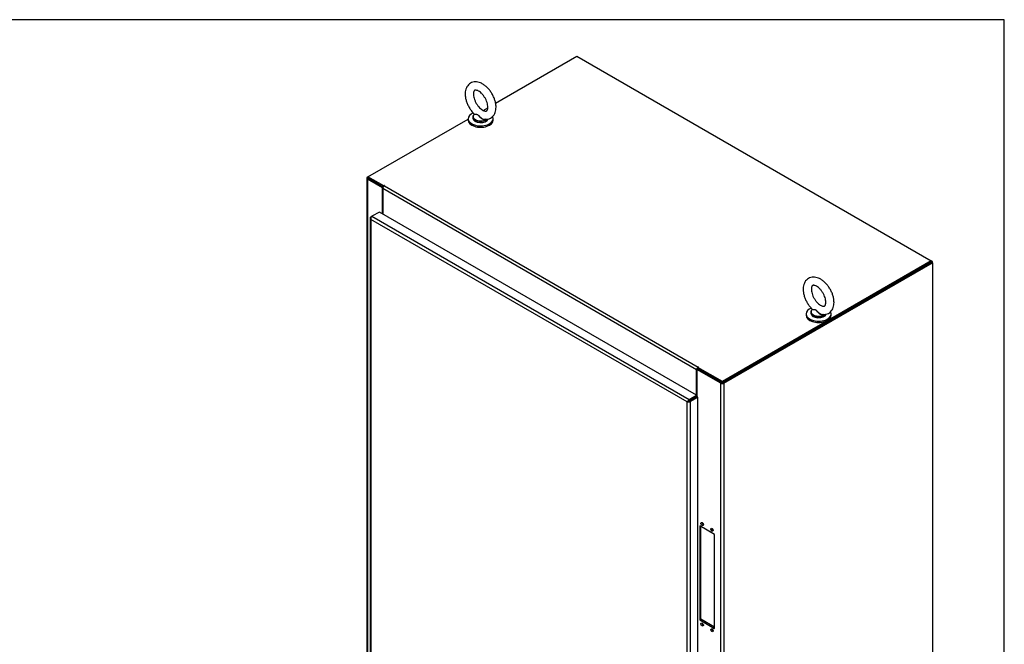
# Model space of a CAD drawing. Header units: inches. Extents: x 1 to 359, y -2 to 239.
# Tile 57 of 57: x 280 to 359, y 188 to 239. Entities that reach past the tile are written whole.
import ezdxf

# ---------------------------------------------------------------- set-up
doc = ezdxf.new("R2010")
doc.units = ezdxf.units.IN
doc.header["$MEASUREMENT"] = 0
for name, color, linetype in [('COM54272-5', 7, 'Continuous'), ('COM54274-4', 7, 'Continuous'), ('COM54275-6', 7, 'Continuous'), ('COM54327-4', 7, 'Continuous'), ('COM71137-8', 7, 'Continuous'), ('Default', 7, 'Continuous'), ('GSK11033', 7, 'Continuous'), ('SCS00681', 7, 'Continuous'), ('WAF25363', 7, 'Continuous')]:
    doc.layers.add(name, color=color, linetype=linetype)

# ---------------------------------------------------------------- blocks, each defined once
blk = doc.blocks.new('SE1')
at = {"layer": 'COM54272-5', "color": 7, "linetype": 'Continuous'}
for p, q in [((318.117, 232.129), (324.684, 235.921)), ((324.684, 235.921), (353.322, 219.387)), ((317.115, 231.55), (317.488, 231.766)), ((307.802, 226.174), (315.895, 230.846)), ((307.802, 226.072), (307.802, 226.174)), ((309.073, 225.44), (307.802, 226.174)), ((309.044, 225.355), (307.802, 226.072)), ((334.353, 210.592), (309.006, 225.226)), ((309.006, 225.226), (309.006, 223.178)), ((309.115, 225.465), (309.073, 225.44)), ((309.073, 225.397), (309.073, 225.44)), ((309.115, 225.438), (309.115, 225.465)), ((309.137, 225.452), (334.484, 210.818)), ((353.322, 219.387), (336.44, 209.64)), ((353.322, 219.285), (336.44, 209.538)), ((353.322, 219.285), (353.322, 219.387)), ((334.353, 208.544), (334.353, 210.592)), ((334.505, 210.806), (334.462, 210.782)), ((336.44, 209.64), (334.462, 210.782)), ((334.462, 210.68), (334.462, 210.782)), ((336.44, 209.538), (334.462, 210.68)), ((334.484, 210.794), (334.484, 210.818)), ((336.44, 209.538), (336.44, 209.64)), ((334.011, 208.237), (334.011, 208.237)), ((334.096, 208.286), (334.096, 208.286)), ((334.353, 208.435), (334.353, 208.435))]:
    blk.add_line(p, q, dxfattribs=at)
for centre, major_axis, start_param, end_param in [((309.137, 225.301), (-0.093, -0.16), 3.926991, 5.497787), ((309.126, 225.459), (-0.015, 0), 2.356194, 5.497787), ((334.484, 210.667), (0.093, 0.16), 0.785398, 2.356194), ((334.484, 210.667), (0.03, 0.052), 1.308997, 1.832596), ((334.494, 210.812), (-0.015, 0), 2.356194, 5.497787)]:
    blk.add_ellipse(centre, major_axis=major_axis, ratio=0.57735, start_param=start_param, end_param=end_param, dxfattribs=at)
at = {"layer": 'COM54274-4', "color": 7, "linetype": 'Continuous'}
for p, q in [((336.483, 209.562), (353.322, 219.285)), ((336.571, 209.511), (353.411, 219.234)), ((353.322, 219.285), (353.411, 219.234)), ((353.411, 219.234), (353.411, 150.75)), ((334.374, 210.629), (334.462, 210.68)), ((336.309, 209.511), (334.374, 210.629)), ((334.374, 210.629), (334.374, 208.429)), ((336.398, 209.562), (334.462, 210.68)), ((336.309, 146.5), (336.309, 209.511)), ((336.571, 209.511), (336.571, 146.5)), ((335.802, 197.302), (334.609, 197.991)), ((334.609, 197.991), (334.609, 190.388)), ((334.697, 190.439), (334.697, 197.94)), ((335.802, 189.699), (335.802, 197.302)), ((334.697, 190.439), (334.609, 190.388)), ((334.609, 190.388), (335.802, 189.699)), ((335.802, 189.801), (334.697, 190.439))]:
    blk.add_line(p, q, dxfattribs=at)
for centre, major_axis, start_param, end_param in [((336.44, 209.587), (-0.185, 0), 0.785398, 2.356194), ((334.896, 198.182), (-0.07, 0.122), 0.680393, 2.4612), ((335.691, 197.723), (0.07, -0.122), 3.821986, 5.602792), ((334.896, 190.07), (0.07, -0.122), 3.821986, 5.602792), ((335.691, 189.61), (-0.07, 0.122), 0.680393, 2.4612)]:
    blk.add_ellipse(centre, major_axis=major_axis, ratio=0.57735, start_param=start_param, end_param=end_param, dxfattribs=at)
for centre, major_axis in [((334.807, 198.131), (0.07, -0.122)), ((335.603, 197.672), (-0.07, 0.122)), ((334.807, 190.019), (-0.07, 0.122)), ((335.603, 189.559), (0.07, -0.122))]:
    blk.add_ellipse(centre, major_axis=major_axis, ratio=0.57735, dxfattribs=at)
at = {"layer": 'COM54275-6', "color": 7, "linetype": 'Continuous'}
for p, q in [((307.702, 226.072), (307.702, 163.06)), ((307.756, 226.147), (307.802, 226.174)), ((307.756, 225.996), (307.756, 162.985)), ((308.985, 225.287), (307.756, 225.996)), ((309.044, 225.355), (307.845, 226.047)), ((309.022, 225.309), (308.985, 225.287)), ((308.985, 223.19), (308.985, 225.287))]:
    blk.add_line(p, q, dxfattribs=at)
blk.add_ellipse((307.887, 226.072), major_axis=(0.185, 0), ratio=0.57735, start_param=2.356194, end_param=3.926991, dxfattribs=at)
at = {"layer": 'COM54327-4', "color": 7, "linetype": 'Continuous'}
for p, q in [((353.411, 219.336), (353.322, 219.387)), ((353.411, 219.336), (353.322, 219.285)), ((353.411, 219.234), (353.411, 219.336))]:
    blk.add_line(p, q, dxfattribs=at)
at = {"layer": 'COM71137-8', "color": 7, "linetype": 'Continuous'}
for p, q in [((307.985, 222.867), (307.985, 161.732)), ((308.022, 222.854), (307.988, 222.851)), ((308.04, 222.943), (308.128, 222.994)), ((308.726, 223.339), (308.128, 222.994)), ((308.128, 222.994), (333.76, 208.195)), ((334.359, 208.54), (308.726, 223.339)), ((308.039, 222.743), (308.04, 222.743)), ((308.04, 222.743), (308.039, 222.743)), ((308.039, 222.743), (308.039, 222.743)), ((308.039, 222.743), (308.04, 222.743)), ((308.04, 222.743), (308.04, 222.743)), ((333.587, 207.993), (308.04, 222.743)), ((308.04, 222.743), (308.04, 161.705)), ((333.76, 208.195), (334.359, 208.54)), ((334.359, 208.54), (334.359, 208.438)), ((333.636, 208.021), (333.587, 207.993)), ((333.587, 207.993), (333.587, 207.993)), ((333.587, 207.993), (333.587, 207.993)), ((333.587, 146.955), (333.587, 207.993)), ((333.587, 207.993), (333.588, 207.993)), ((333.587, 207.993), (333.587, 207.993)), ((333.588, 207.993), (333.703, 208.059)), ((333.702, 208.059), (333.655, 208.072)), ((333.702, 208.059), (333.662, 208.036)), ((333.703, 208.059), (333.69, 208.012)), ((333.76, 208.093), (333.702, 208.059)), ((333.703, 208.059), (333.761, 208.093)), ((333.76, 208.093), (334.359, 208.438)), ((333.76, 208.093), (333.76, 208.093)), ((333.76, 208.093), (333.76, 208.093)), ((333.761, 208.093), (334.359, 208.438)), ((333.761, 208.093), (333.761, 208.093)), ((333.761, 208.093), (333.761, 208.093)), ((333.849, 208.042), (334.447, 208.387)), ((333.849, 208.042), (333.849, 146.907)), ((334.447, 208.387), (334.359, 208.438)), ((334.447, 147.252), (334.447, 208.387))]:
    blk.add_line(p, q, dxfattribs=at)
for centre, radius, start, end in [((308.205, 222.889), 0.22, 189.90573, 221.37271), ((308.356, 222.85), 0.334, 176.44305, 198.69362), ((333.88, 207.811), 0.345, 130.85054, 148.20193), ((333.577, 208.337), 0.345, 271.79807, 289.14946)]:
    blk.add_arc(centre, radius, start, end, dxfattribs=at)
for centre, major_axis, start_param, end_param in [((308.17, 222.867), (0.185, 0), 2.356194, 3.295285), ((308.128, 222.843), (0.092, 0.16), 0.785398, 1.724489), ((333.76, 208.044), (0.092, 0.16), 0.785398, 1.724489), ((333.718, 208.117), (0.185, 0), 4.558696, 5.497787)]:
    blk.add_ellipse(centre, major_axis=major_axis, ratio=0.57735, start_param=start_param, end_param=end_param, dxfattribs=at)
at = {"layer": 'GSK11033', "color": 7, "linetype": 'Continuous'}
for p, q in [((333.895, 208.17), (333.718, 208.068)), ((333.718, 208.068), (333.718, 208.068)), ((333.718, 208.068), (333.718, 208.068)), ((333.895, 208.17), (333.895, 208.17)), ((333.895, 208.17), (333.895, 208.17))]:
    blk.add_line(p, q, dxfattribs=at)
at = {"layer": 'SCS00681', "color": 7, "linetype": 'Continuous'}
for p, q in [((316.282, 231.019), (316.282, 230.922)), ((343.593, 215.251), (343.593, 215.153))]:
    blk.add_line(p, q, dxfattribs=at)
for centre, major_axis, start_param, end_param in [((316.907, 231.019), (-0.625, 0), 5.983058, 6.283185), ((316.907, 231.019), (-0.625, 0), 0, 0.693523), ((316.907, 230.922), (-0.625, 0), 0, 2.935643), ((316.907, 231.05), (0.611, 0), 2.514731, 3.221299), ((316.907, 231.05), (0.611, 0), 3.221299, 5.612683), ((316.907, 231.019), (-0.625, 0), 0.693523, 2.430283), ((316.907, 231.019), (-0.625, 0), -3.852902, -3.656531), ((344.218, 215.251), (-0.625, 0), 5.98304, 6.283185), ((344.218, 215.251), (-0.625, 0), 0, 0.693523), ((344.218, 215.153), (-0.625, 0), 0, 2.935643), ((344.218, 215.282), (0.611, 0), 2.514731, 3.221299), ((344.218, 215.282), (0.611, 0), 3.221299, 5.612683), ((344.218, 215.251), (-0.625, 0), 0.693523, 2.430283), ((344.218, 215.251), (-0.625, 0), -3.852902, -3.656531)]:
    blk.add_ellipse(centre, major_axis=major_axis, ratio=0.57735, start_param=start_param, end_param=end_param, dxfattribs=at)
for points, knots in [([(318.152, 231.81), (318.151, 231.863), (318.147, 231.991), (318.107, 232.229), (318.023, 232.504), (317.902, 232.776), (317.749, 233.033), (317.569, 233.268), (317.367, 233.474), (317.146, 233.644), (316.919, 233.766), (316.695, 233.837), (316.483, 233.857), (316.276, 233.83), (316.084, 233.75), (315.921, 233.62), (315.797, 233.455), (315.711, 233.26), (315.664, 233.036), (315.656, 232.786), (315.69, 232.518), (315.765, 232.241), (315.877, 231.968), (316.023, 231.706), (316.195, 231.469), (316.33, 231.311), (316.4, 231.253), (316.404, 231.251)], [0, 0, 0, 0, 0.024186, 0.068366, 0.112384, 0.15623, 0.20001, 0.243907, 0.288084, 0.332769, 0.378123, 0.419215, 0.458359, 0.49576, 0.536016, 0.574574, 0.612566, 0.651353, 0.692018, 0.734692, 0.77857, 0.822624, 0.86651, 0.910291, 0.954143, 0.998226, 1, 1, 1, 1]), ([(317.49, 231.81), (317.489, 231.781), (317.487, 231.709), (317.464, 231.607), (317.426, 231.536), (317.392, 231.505), (317.359, 231.49), (317.285, 231.487), (317.179, 231.513), (317.047, 231.578), (316.9, 231.687), (316.753, 231.834), (316.616, 232.011), (316.498, 232.211), (316.406, 232.42), (316.346, 232.626), (316.32, 232.813), (316.325, 232.968), (316.354, 233.081), (316.392, 233.146), (316.425, 233.173), (316.463, 233.189), (316.552, 233.186), (316.67, 233.149), (316.811, 233.068), (316.959, 232.947), (317.104, 232.79), (317.237, 232.604), (317.347, 232.4), (317.429, 232.192), (317.48, 231.983), (317.487, 231.874), (317.49, 231.81)], [0, 0, 0, 0, 0.016974, 0.049111, 0.081432, 0.115518, 0.157449, 0.189527, 0.220299, 0.253087, 0.28591, 0.319226, 0.353065, 0.387223, 0.421439, 0.455365, 0.488747, 0.521431, 0.553584, 0.585998, 0.620625, 0.66495, 0.696571, 0.730505, 0.763275, 0.796217, 0.829711, 0.863676, 0.89788, 0.93204, 0.965821, 1, 1, 1, 1]), ([(317.175, 230.843), (317.22, 230.835), (317.321, 230.818), (317.506, 230.839), (317.701, 230.91), (317.87, 231.034), (318, 231.194), (318.091, 231.384), (318.143, 231.595), (318.15, 231.733), (318.152, 231.81)], [0, 0, 0, 0, 0.077466, 0.206238, 0.345223, 0.477755, 0.607739, 0.739692, 0.877684, 1, 1, 1, 1]), ([(317.324, 230.826), (317.279, 230.801), (317.221, 230.794), (317.129, 230.809), (317.095, 230.819), (317.031, 230.847), (317.001, 230.865), (316.913, 230.926), (316.863, 230.976), (316.795, 231.056), (316.774, 231.084), (316.733, 231.137), (316.712, 231.163), (316.663, 231.2), (316.636, 231.207), (316.585, 231.211), (316.562, 231.209), (316.496, 231.203), (316.458, 231.199), (316.407, 231.205), (316.392, 231.214), (316.397, 231.231)], [0.5694911, 0.5694911, 0.5694911, 0.5694911, 0.625, 0.625, 0.65625, 0.65625, 0.6875, 0.6875, 0.75, 0.75, 0.78125, 0.78125, 0.8125, 0.8125, 0.84375, 0.84375, 0.875, 0.875, 0.9375, 0.9375, 1, 1, 1, 1]), ([(316.401, 231.252), (316.408, 231.246), (316.419, 231.241), (316.458, 231.232), (316.496, 231.232), (316.561, 231.231), (316.585, 231.231), (316.634, 231.223), (316.66, 231.216), (316.709, 231.184), (316.731, 231.162), (316.775, 231.113), (316.796, 231.087), (316.864, 231.012), (316.915, 230.963), (317.029, 230.884), (317.094, 230.853), (317.165, 230.839), (317.17, 230.838), (317.175, 230.837)], [0.0309141, 0.0309141, 0.0309141, 0.0309141, 0.0625, 0.0625, 0.125, 0.125, 0.15625, 0.15625, 0.1875, 0.1875, 0.21875, 0.21875, 0.25, 0.25, 0.3125, 0.3125, 0.375, 0.375, 0.3796639, 0.3796639, 0.3796639, 0.3796639]), ([(345.463, 216.042), (345.462, 216.095), (345.458, 216.222), (345.419, 216.461), (345.334, 216.736), (345.213, 217.008), (345.061, 217.265), (344.881, 217.5), (344.678, 217.706), (344.457, 217.876), (344.23, 217.998), (344.006, 218.068), (343.794, 218.089), (343.587, 218.061), (343.395, 217.982), (343.232, 217.852), (343.108, 217.687), (343.023, 217.492), (342.975, 217.268), (342.968, 217.018), (343.002, 216.75), (343.077, 216.473), (343.189, 216.2), (343.334, 215.937), (343.507, 215.701), (343.642, 215.543), (343.712, 215.485), (343.715, 215.483)], [0, 0, 0, 0, 0.024186, 0.068366, 0.112384, 0.15623, 0.20001, 0.243907, 0.288084, 0.332769, 0.378123, 0.419215, 0.458359, 0.49576, 0.536016, 0.574574, 0.612566, 0.651353, 0.692018, 0.734692, 0.77857, 0.822624, 0.86651, 0.910291, 0.954143, 0.998226, 1, 1, 1, 1]), ([(344.801, 216.042), (344.8, 216.013), (344.798, 215.941), (344.775, 215.839), (344.738, 215.768), (344.703, 215.737), (344.671, 215.722), (344.596, 215.718), (344.491, 215.745), (344.358, 215.81), (344.212, 215.919), (344.065, 216.065), (343.927, 216.243), (343.809, 216.443), (343.717, 216.652), (343.658, 216.857), (343.632, 217.045), (343.637, 217.2), (343.665, 217.313), (343.703, 217.378), (343.737, 217.405), (343.774, 217.42), (343.863, 217.418), (343.981, 217.381), (344.123, 217.3), (344.271, 217.179), (344.416, 217.022), (344.548, 216.836), (344.659, 216.632), (344.74, 216.423), (344.792, 216.215), (344.798, 216.106), (344.801, 216.042)], [0, 0, 0, 0, 0.016974, 0.049111, 0.081432, 0.115518, 0.157449, 0.189527, 0.220299, 0.253087, 0.28591, 0.319226, 0.353065, 0.387223, 0.421439, 0.455365, 0.488747, 0.521431, 0.553584, 0.585998, 0.620625, 0.66495, 0.696571, 0.730505, 0.763275, 0.796217, 0.829711, 0.863676, 0.89788, 0.93204, 0.965821, 1, 1, 1, 1]), ([(344.487, 215.075), (344.531, 215.067), (344.633, 215.05), (344.817, 215.071), (345.012, 215.142), (345.182, 215.265), (345.311, 215.426), (345.402, 215.616), (345.455, 215.827), (345.461, 215.965), (345.463, 216.042)], [0, 0, 0, 0, 0.077466, 0.206238, 0.345223, 0.477755, 0.607739, 0.739692, 0.877684, 1, 1, 1, 1]), ([(344.636, 215.058), (344.591, 215.033), (344.532, 215.026), (344.44, 215.041), (344.407, 215.051), (344.343, 215.079), (344.312, 215.097), (344.224, 215.158), (344.174, 215.208), (344.107, 215.288), (344.086, 215.316), (344.044, 215.369), (344.023, 215.395), (343.975, 215.431), (343.947, 215.439), (343.897, 215.443), (343.873, 215.441), (343.807, 215.435), (343.77, 215.431), (343.718, 215.437), (343.703, 215.446), (343.708, 215.463)], [0.5694911, 0.5694911, 0.5694911, 0.5694911, 0.625, 0.625, 0.65625, 0.65625, 0.6875, 0.6875, 0.75, 0.75, 0.78125, 0.78125, 0.8125, 0.8125, 0.84375, 0.84375, 0.875, 0.875, 0.9375, 0.9375, 1, 1, 1, 1]), ([(343.713, 215.484), (343.719, 215.477), (343.73, 215.473), (343.77, 215.464), (343.807, 215.464), (343.873, 215.463), (343.896, 215.462), (343.946, 215.455), (343.971, 215.448), (344.02, 215.416), (344.042, 215.394), (344.086, 215.345), (344.108, 215.319), (344.176, 215.244), (344.226, 215.195), (344.341, 215.116), (344.405, 215.085), (344.477, 215.071), (344.482, 215.07), (344.486, 215.069)], [0.0309141, 0.0309141, 0.0309141, 0.0309141, 0.0625, 0.0625, 0.125, 0.125, 0.15625, 0.15625, 0.1875, 0.1875, 0.21875, 0.21875, 0.25, 0.25, 0.3125, 0.3125, 0.375, 0.375, 0.3796639, 0.3796639, 0.3796639, 0.3796639])]:
    blk.add_open_spline(points, degree=3, knots=knots, dxfattribs=at)
for points in [[(316.397, 231.231), (316.399, 231.24), (316.406, 231.25), (316.418, 231.261)], [(343.708, 215.463), (343.71, 215.471), (343.717, 215.481), (343.729, 215.493)]]:
    blk.add_open_spline(points, degree=3, dxfattribs=at)
at = {"layer": 'WAF25363', "color": 7, "linetype": 'Continuous'}
for p, q in [((315.895, 230.873), (315.895, 230.766)), ((317.919, 230.766), (317.919, 230.873)), ((343.206, 215.104), (343.206, 214.998)), ((345.23, 214.998), (345.23, 215.104))]:
    blk.add_line(p, q, dxfattribs=at)
for centre, start_param, end_param in [((316.907, 230.873), 5.339324, 6.283185), ((316.907, 230.873), 0, 3.445454), ((316.907, 230.766), 0, 3.141593), ((344.218, 215.104), 5.339324, 6.283185), ((344.218, 215.104), 0, 3.445454), ((344.218, 214.998), 0, 3.141593)]:
    blk.add_ellipse(centre, major_axis=(-1.012, 0), ratio=0.57735, start_param=start_param, end_param=end_param, dxfattribs=at)
blk = doc.blocks.new('BORDER')
at = {"layer": 'Default', "color": 7, "linetype": 'Continuous'}
for p, q in [((0, 27.86), (-41.86, 27.86)), ((0, 0), (0, 27.86))]:
    blk.add_line(p, q, dxfattribs=at)

msp = doc.modelspace()

# ---------------------------------------------------------------- block references
at = {"layer": 'Default', "color": 7, "xscale": 8.55, "yscale": 8.55, "zscale": 8.55}
msp.add_blockref('BORDER', (359.223, 0.67), dxfattribs=at)
at = {"layer": 'Default'}
msp.add_blockref('SE1', (0, 0), dxfattribs=at)

doc.saveas('drawing.dxf')
